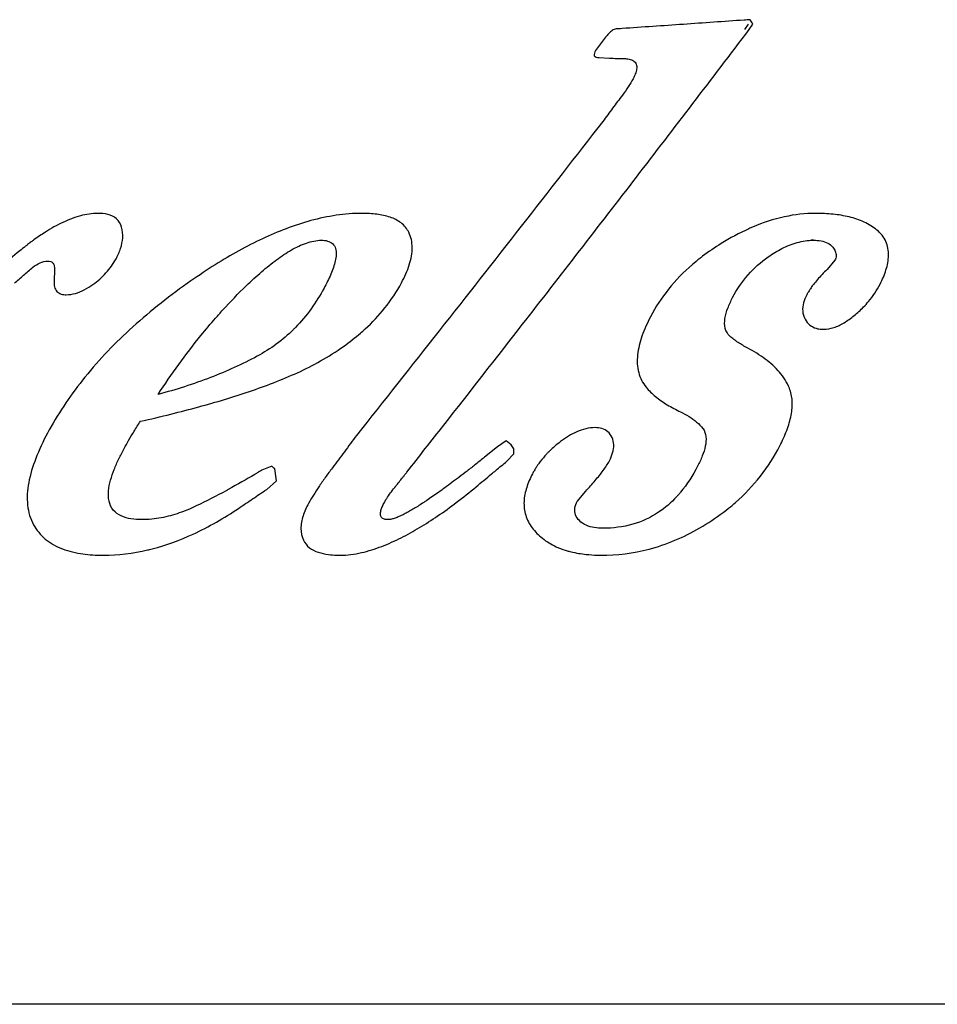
# Model space of a CAD drawing. Header units: millimetres. Extents: x 5506 to 8006, y 2083 to 4083.
# Tile 17 of 22: x 6162 to 6211, y 3062 to 3114. Entities that reach past the tile are written whole.
import ezdxf

# ---------------------------------------------------------------- set-up
doc = ezdxf.new("R2010")
doc.units = ezdxf.units.MM

msp = doc.modelspace()

# ---------------------------------------------------------------- linework, layer by layer
for p, q in [((6200.55635, 3113.64627), (6200.75101, 3113.94377)), ((6200.7911, 3113.64627), (6200.98618, 3113.94377)), ((6193.22525, 3113.24377), (6192.68785, 3112.54377)), ((6192.88096, 3112.17627), (6193.43321, 3112.14127)), ((6204.28852, 3103.96877), (6204.17768, 3103.96877)), ((6204.17768, 3102.55127), (6204.0463, 3102.55127)), ((6205.31097, 3101.50127), (6204.89473, 3101.01127)), ((6164.19306, 3101.02877), (6164.16708, 3100.38127)), ((6187.98642, 3091.98127), (6187.53165, 3091.66627)), ((6188.25007, 3091.77127), (6187.98642, 3091.98127)), ((6187.53165, 3091.66627), (6186.85501, 3091.12377)), ((6188.38945, 3091.29877), (6188.38403, 3091.56127)), ((6188.02775, 3090.91377), (6188.38945, 3091.29877)), ((6175.6352, 3090.65127), (6175.12418, 3090.44127)), ((6175.88209, 3089.88127), (6175.79518, 3090.51127)), ((6175.37154, 3089.42627), (6175.88209, 3089.88127)), ((6191.73727, 3088.79627), (6192.17888, 3089.33877)), ((6337.329, 3062.30127), (5843.83101, 3062.30127))]:
    msp.add_line(p, q)
for points, knots in [([(6200.52129, 3114.1492), (6199.45507, 3114.07463), (6197.31409, 3113.92542), (6195.17304, 3113.77724), (6194.09825, 3113.7031)], [0, 0, 0, 0, 3.20647189, 6.43851398, 6.43851398, 6.43851398, 6.43851398]), ([(6200.98618, 3113.94377), (6200.96125, 3113.98168), (6200.91141, 3114.05752), (6200.86156, 3114.13335), (6200.83663, 3114.17127)], [0, 0, 0, 0, 0.136121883, 0.272250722, 0.272250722, 0.272250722, 0.272250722]), ([(6184.70002, 3092.81105), (6186.08284, 3094.57357), (6189.47932, 3098.91896), (6194.85068, 3105.85827), (6198.81959, 3111.05004), (6200.7911, 3113.64627)], [0, 0, 0, 0, 6.72072483, 16.54585571, 26.32569112, 26.32569112, 26.32569112, 26.32569112]), ([(6193.78168, 3113.68127), (6193.70989, 3113.67369), (6193.56451, 3113.60688), (6193.38689, 3113.44351), (6193.27872, 3113.31345), (6193.22525, 3113.24377)], [0, 0, 0, 0, 0.216582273, 0.459102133, 0.722604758, 0.722604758, 0.722604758, 0.722604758]), ([(6192.68785, 3112.54377), (6192.66663, 3112.49938), (6192.63057, 3112.41601), (6192.604, 3112.25914), (6192.74338, 3112.18081), (6192.83248, 3112.17934), (6192.88096, 3112.17627)], [0, 0, 0, 0, 0.147601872, 0.284975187, 0.412740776, 0.558455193, 0.558455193, 0.558455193, 0.558455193]), ([(6194.20752, 3112.12377), (6194.29358, 3112.12153), (6194.4604, 3112.10618), (6194.70084, 3112.02922), (6194.81164, 3111.89655), (6194.84004, 3111.82292)], [0, 0, 0, 0, 0.258252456, 0.502116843, 0.738867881, 0.738867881, 0.738867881, 0.738867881]), ([(6194.84004, 3111.82292), (6194.87018, 3111.74474), (6194.87191, 3111.56357), (6194.82307, 3111.39737), (6194.79159, 3111.31346), (6194.79121, 3111.31245)], [0, 0, 0, 0, 0.251371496, 0.51697354, 0.520228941, 0.520228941, 0.520228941, 0.520228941]), ([(6193.07833, 3108.81627), (6191.65122, 3106.97386), (6188.78476, 3103.28929), (6184.45637, 3097.77133), (6181.55232, 3094.09804), (6180.09481, 3092.26127)], [0, 0, 0, 0, 6.99141435, 14.00470953, 21.03911289, 21.03911289, 21.03911289, 21.03911289]), ([(6167.7297, 3103.23376), (6167.68285, 3103.40426), (6167.49536, 3103.72514), (6166.99779, 3103.94126), (6166.65251, 3103.96877), (6166.47641, 3103.96877)], [0, 0, 0, 0, 0.53044825, 1.03473738, 1.56303611, 1.56303611, 1.56303611, 1.56303611]), ([(6182.85921, 3102.97127), (6182.76536, 3103.16093), (6182.47695, 3103.50415), (6181.86587, 3103.80002), (6181.16141, 3103.94471), (6180.6638, 3103.96877), (6180.40404, 3103.96877)], [0, 0, 0, 0, 0.63483688, 1.29066717, 2.00149567, 2.78077666, 2.78077666, 2.78077666, 2.78077666]), ([(6165.56149, 3103.84031), (6165.24292, 3103.7555), (6164.60322, 3103.50671), (6164.00878, 3103.16952), (6163.71149, 3102.98057)], [0, 0, 0, 0, 0.98900181, 2.04577284, 2.04577284, 2.04577284, 2.04577284]), ([(6167.67215, 3102.11516), (6167.73199, 3102.29677), (6167.81321, 3102.66994), (6167.77905, 3103.05415), (6167.7297, 3103.23376)], [0, 0, 0, 0, 0.5736582, 1.13245496, 1.13245496, 1.13245496, 1.13245496]), ([(6176.39547, 3103.16235), (6175.97091, 3103.00195), (6175.12789, 3102.64119), (6174.31297, 3102.22175), (6173.90857, 3101.99834)], [0, 0, 0, 0, 1.36155966, 2.74759165, 2.74759165, 2.74759165, 2.74759165]), ([(6182.47351, 3100.31127), (6182.63633, 3100.61643), (6182.90834, 3101.21544), (6183.09961, 3102.13574), (6182.9795, 3102.72817), (6182.85921, 3102.97127)], [0, 0, 0, 0, 1.03764108, 1.96466039, 2.77835516, 2.77835516, 2.77835516, 2.77835516]), ([(6207.68966, 3100.24127), (6207.8113, 3100.48166), (6208.02096, 3100.96867), (6208.18189, 3101.74042), (6208.05251, 3102.51927), (6207.71834, 3102.92508), (6207.5245, 3103.08538)], [0, 0, 0, 0, 0.80826634, 1.5842147, 2.33776999, 3.09236185, 3.09236185, 3.09236185, 3.09236185]), ([(6176.67469, 3102.04198), (6176.92528, 3102.18515), (6177.42815, 3102.43001), (6177.98469, 3102.55127), (6178.25346, 3102.55127)], [0, 0, 0, 0, 0.86579418, 1.6720862, 1.6720862, 1.6720862, 1.6720862]), ([(6178.25346, 3102.55127), (6178.36306, 3102.55127), (6178.57374, 3102.53397), (6178.77266, 3102.44133), (6178.84642, 3102.37353)], [0, 0, 0, 0, 0.328797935, 0.629368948, 0.629368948, 0.629368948, 0.629368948]), ([(6178.84642, 3102.37353), (6178.92038, 3102.30553), (6179.0295, 3102.11651), (6179.04129, 3101.90643), (6179.03636, 3101.80079)], [0, 0, 0, 0, 0.301382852, 0.618665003, 0.618665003, 0.618665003, 0.618665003]), ([(6204.17768, 3102.55127), (6204.31389, 3102.55127), (6204.5742, 3102.53469), (6204.82894, 3102.46107), (6204.93841, 3102.40301)], [0, 0, 0, 0, 0.408629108, 0.78037514, 0.78037514, 0.78037514, 0.78037514]), ([(6174.29759, 3100.15535), (6174.55999, 3100.40919), (6175.07629, 3100.88614), (6175.86398, 3101.52548), (6176.40435, 3101.88752), (6176.67469, 3102.04198)], [0, 0, 0, 0, 1.09527415, 2.10729696, 3.04136477, 3.04136477, 3.04136477, 3.04136477]), ([(6205.20012, 3102.18377), (6205.24759, 3102.11945), (6205.33299, 3101.98045), (6205.37185, 3101.81746), (6205.37049, 3101.73544)], [0, 0, 0, 0, 0.23979466, 0.48587466, 0.48587466, 0.48587466, 0.48587466]), ([(6163.83965, 3101.44877), (6163.89141, 3101.44877), (6163.99564, 3101.43748), (6164.13096, 3101.34574), (6164.17015, 3101.24483), (6164.18124, 3101.19357)], [0, 0, 0, 0, 0.155290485, 0.307039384, 0.464396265, 0.464396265, 0.464396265, 0.464396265]), ([(6166.21848, 3100.22377), (6166.46726, 3100.40143), (6166.92869, 3100.8059), (6167.2874, 3101.30556), (6167.43256, 3101.57127)], [0, 0, 0, 0, 0.91711657, 1.82542217, 1.82542217, 1.82542217, 1.82542217]), ([(6179.03636, 3101.80079), (6179.03107, 3101.68716), (6178.99367, 3101.45387), (6178.88925, 3101.10626), (6178.74927, 3100.75052), (6178.63956, 3100.51365), (6178.58102, 3100.39399)], [0, 0, 0, 0, 0.34124964, 0.70434788, 1.0875179, 1.48713783, 1.48713783, 1.48713783, 1.48713783]), ([(6198.18906, 3101.59268), (6198.05625, 3101.48835), (6197.4617, 3100.9995), (6196.51296, 3100.03142), (6195.86073, 3099.03893), (6195.59402, 3098.52627)], [0, 0, 0, 0, 0.50664897, 2.30885501, 4.04253931, 4.04253931, 4.04253931, 4.04253931]), ([(6162.08035, 3100.29377), (6162.24241, 3100.43374), (6162.56644, 3100.71369), (6162.89038, 3100.99374), (6163.0523, 3101.13377)], [0, 0, 0, 0, 0.64243323, 1.28463548, 1.28463548, 1.28463548, 1.28463548]), ([(6171.38181, 3100.41168), (6170.31289, 3099.6645), (6168.32148, 3098.10827), (6165.78224, 3095.48178), (6164.45543, 3093.54092), (6163.9163, 3092.55877)], [0, 0, 0, 0, 3.91254185, 7.55914174, 10.9203244, 10.9203244, 10.9203244, 10.9203244]), ([(6180.30985, 3097.65682), (6180.39401, 3097.72947), (6180.85454, 3098.13913), (6181.64608, 3098.97529), (6182.22381, 3099.84326), (6182.47351, 3100.31127)], [0, 0, 0, 0, 0.33354938, 1.8490438, 3.44039325, 3.44039325, 3.44039325, 3.44039325]), ([(6204.38769, 3100.48223), (6204.31352, 3100.3965), (6204.22145, 3100.28413), (6204.13445, 3100.16794), (6204.11567, 3100.14229)], [0, 0, 0, 0, 0.340076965, 0.43543982, 0.43543982, 0.43543982, 0.43543982]), ([(6165.29087, 3099.75113), (6165.45356, 3099.79718), (6165.77723, 3099.93324), (6166.07265, 3100.11962), (6166.21848, 3100.22377)], [0, 0, 0, 0, 0.50722906, 1.04482596, 1.04482596, 1.04482596, 1.04482596]), ([(6206.81828, 3099.03595), (6206.90821, 3099.12771), (6207.24338, 3099.49465), (6207.52333, 3099.91257), (6207.68966, 3100.24127)], [0, 0, 0, 0, 0.38545511, 1.4906138, 1.4906138, 1.4906138, 1.4906138]), ([(6199.77442, 3097.4972), (6199.65689, 3097.60485), (6199.47899, 3097.91384), (6199.49607, 3098.451), (6199.65865, 3098.9982), (6199.82522, 3099.35818), (6199.91957, 3099.54127)], [0, 0, 0, 0, 0.47812313, 0.99969225, 1.56795133, 2.18585859, 2.18585859, 2.18585859, 2.18585859]), ([(6203.82661, 3099.68127), (6203.75766, 3099.54628), (6203.64151, 3099.2669), (6203.57877, 3098.81652), (6203.66338, 3098.52158), (6203.73448, 3098.39402)], [0, 0, 0, 0, 0.45471831, 0.90161712, 1.33972032, 1.33972032, 1.33972032, 1.33972032]), ([(6169.65363, 3094.43127), (6170.35274, 3095.5029), (6171.33411, 3096.8676), (6172.41451, 3098.15016), (6172.67625, 3098.44889)], [0, 0, 0, 0, 3.8385384, 5.03007555, 5.03007555, 5.03007555, 5.03007555]), ([(6195.59402, 3098.52627), (6195.42163, 3098.1949), (6195.12606, 3097.54313), (6194.86797, 3096.54481), (6194.89825, 3095.58667), (6195.1798, 3095.03314), (6195.36191, 3094.81132)], [0, 0, 0, 0, 1.12057623, 2.13920426, 3.07159272, 3.93257268, 3.93257268, 3.93257268, 3.93257268]), ([(6203.99117, 3098.08491), (6204.08963, 3098.00626), (6204.25013, 3097.92607), (6204.41954, 3097.88798), (6204.46646, 3097.88016)], [0, 0, 0, 0, 0.378038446, 0.520738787, 0.520738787, 0.520738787, 0.520738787]), ([(6178.21168, 3096.19282), (6178.62799, 3096.42958), (6179.35149, 3096.88617), (6180.02607, 3097.41184), (6180.30985, 3097.65682)], [0, 0, 0, 0, 1.43678184, 2.56147051, 2.56147051, 2.56147051, 2.56147051]), ([(6200.71791, 3096.86935), (6200.62817, 3096.91722), (6200.4544, 3097.01376), (6200.20617, 3097.16618), (6199.97862, 3097.32426), (6199.83892, 3097.43813), (6199.77442, 3097.4972)], [0, 0, 0, 0, 0.30513186, 0.59618583, 0.87349568, 1.13588654, 1.13588654, 1.13588654, 1.13588654]), ([(6202.91105, 3094.75942), (6202.78686, 3095.06688), (6202.41386, 3095.64029), (6201.63762, 3096.33027), (6201.03796, 3096.69863), (6200.71791, 3096.86935)], [0, 0, 0, 0, 0.99480807, 2.00859973, 3.09680188, 3.09680188, 3.09680188, 3.09680188]), ([(6174.87416, 3096.44377), (6174.08038, 3096.0167), (6172.37212, 3095.24638), (6170.58813, 3094.67911), (6169.65363, 3094.43127)], [0, 0, 0, 0, 2.70412038, 5.60452374, 5.60452374, 5.60452374, 5.60452374]), ([(6173.15267, 3094.16636), (6173.59009, 3094.29872), (6174.45803, 3094.57521), (6175.74261, 3095.03728), (6176.58138, 3095.38622), (6176.99439, 3095.57499)], [0, 0, 0, 0, 1.3710397, 2.73214738, 4.09448973, 4.09448973, 4.09448973, 4.09448973]), ([(6195.36191, 3094.81132), (6195.50972, 3094.63127), (6195.85928, 3094.29349), (6196.47451, 3093.86733), (6196.92906, 3093.62608), (6197.16741, 3093.51245)], [0, 0, 0, 0, 0.69886635, 1.44728731, 2.23944179, 2.23944179, 2.23944179, 2.23944179]), ([(6202.4046, 3091.71877), (6202.54093, 3091.98478), (6202.78084, 3092.51044), (6203.02116, 3093.30671), (6203.09339, 3094.06755), (6202.99646, 3094.54797), (6202.91105, 3094.75942)], [0, 0, 0, 0, 0.89675104, 1.7294272, 2.48453809, 3.16868394, 3.16868394, 3.16868394, 3.16868394]), ([(6167.8602, 3091.57877), (6167.93795, 3091.72117), (6168.10883, 3092.02732), (6168.39237, 3092.50724), (6168.60389, 3092.84108), (6168.71763, 3093.01377)], [0, 0, 0, 0, 0.48673, 1.05175723, 1.67207565, 1.67207565, 1.67207565, 1.67207565]), ([(6197.16741, 3093.51245), (6197.32319, 3093.43819), (6197.62183, 3093.27911), (6198.02722, 3092.99351), (6198.25541, 3092.76198), (6198.34976, 3092.63662)], [0, 0, 0, 0, 0.51771327, 1.01276186, 1.4834489, 1.4834489, 1.4834489, 1.4834489]), ([(6163.9163, 3092.55877), (6163.67745, 3092.12365), (6163.25833, 3091.27411), (6162.83107, 3089.99272), (6162.69273, 3088.77317), (6162.87205, 3088.00469), (6163.0326, 3087.67627)], [0, 0, 0, 0, 1.48906635, 2.83534377, 4.03447878, 5.13118814, 5.13118814, 5.13118814, 5.13118814]), ([(6193.56512, 3092.16419), (6193.51333, 3092.27704), (6193.36977, 3092.4845), (6193.03557, 3092.65651), (6192.79341, 3092.68127), (6192.67211, 3092.68127)], [0, 0, 0, 0, 0.37248489, 0.7276766, 1.09158599, 1.09158599, 1.09158599, 1.09158599]), ([(6180.09481, 3092.26127), (6179.88474, 3091.9783), (6179.46438, 3091.41236), (6179.04373, 3090.84663), (6178.8333, 3090.56377)], [0, 0, 0, 0, 1.05726355, 2.11492526, 2.11492526, 2.11492526, 2.11492526]), ([(6193.42612, 3090.93127), (6193.49588, 3091.06476), (6193.61383, 3091.33631), (6193.68452, 3091.76504), (6193.62059, 3092.04335), (6193.56512, 3092.16419)], [0, 0, 0, 0, 0.45186122, 0.88280114, 1.28169888, 1.28169888, 1.28169888, 1.28169888]), ([(6198.51204, 3092.20581), (6198.53199, 3092.04075), (6198.49425, 3091.6879), (6198.32698, 3091.16936), (6198.16614, 3090.82608), (6198.07568, 3090.65127)], [0, 0, 0, 0, 0.49879555, 1.04232579, 1.63281516, 1.63281516, 1.63281516, 1.63281516]), ([(6168.80861, 3087.83377), (6168.61224, 3087.83377), (6168.23661, 3087.85631), (6167.70146, 3087.99507), (6167.25202, 3088.30565), (6167.02525, 3088.80964), (6167.01889, 3089.3649), (6167.13436, 3089.92562), (6167.32871, 3090.48478), (6167.57467, 3091.03735), (6167.76192, 3091.39875), (6167.8602, 3091.57877)], [0, 0, 0, 0, 0.5890942, 1.12382739, 1.64378421, 2.16747217, 2.71115172, 3.28581967, 3.87854118, 4.48372177, 5.0990205, 5.0990205, 5.0990205, 5.0990205]), ([(6199.70911, 3088.43609), (6199.8307, 3088.53376), (6200.43817, 3089.04276), (6201.42921, 3090.07879), (6202.11628, 3091.15616), (6202.4046, 3091.71877)], [0, 0, 0, 0, 0.46787184, 2.37735787, 4.27391021, 4.27391021, 4.27391021, 4.27391021]), ([(6190.15274, 3091.32797), (6190.11176, 3091.28506), (6189.95375, 3091.11362), (6189.80822, 3090.93069), (6189.70752, 3090.78904)], [0, 0, 0, 0, 0.177987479, 0.699387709, 0.699387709, 0.699387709, 0.699387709]), ([(6175.79518, 3090.51127), (6175.76852, 3090.5346), (6175.7152, 3090.58127), (6175.66187, 3090.62793), (6175.6352, 3090.65127)], [0, 0, 0, 0, 0.106291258, 0.212590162, 0.212590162, 0.212590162, 0.212590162]), ([(6178.8333, 3090.56377), (6178.7053, 3090.39427), (6178.46048, 3090.06292), (6178.12548, 3089.58405), (6177.83063, 3089.13195), (6177.65721, 3088.83901), (6177.57772, 3088.69127)], [0, 0, 0, 0, 0.63720096, 1.23582015, 1.75295552, 2.25627434, 2.25627434, 2.25627434, 2.25627434]), ([(6192.17888, 3089.33877), (6192.26637, 3089.43261), (6192.43495, 3089.61643), (6192.67566, 3089.8902), (6192.89695, 3090.15588), (6193.03457, 3090.3335), (6193.09946, 3090.42172)], [0, 0, 0, 0, 0.38488977, 0.74821313, 1.09351292, 1.42206165, 1.42206165, 1.42206165, 1.42206165]), ([(6193.09946, 3090.42172), (6193.16094, 3090.5053), (6193.27672, 3090.6708), (6193.38066, 3090.84429), (6193.42612, 3090.93127)], [0, 0, 0, 0, 0.311262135, 0.60567929, 0.60567929, 0.60567929, 0.60567929]), ([(6182.17318, 3089.6015), (6182.19043, 3089.62245), (6182.23145, 3089.67389), (6182.30409, 3089.76508), (6182.38718, 3089.87003), (6182.47518, 3089.98134), (6182.56275, 3090.09229), (6182.6565, 3090.21119), (6182.7213, 3090.29347), (6182.755, 3090.33627)], [0, 0, 0, 0, 0.081410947, 0.197371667, 0.349762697, 0.482994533, 0.623034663, 0.773819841, 0.937229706, 0.937229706, 0.937229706, 0.937229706]), ([(6173.88867, 3088.42877), (6174.136, 3088.59495), (6174.63038, 3088.92732), (6175.12458, 3089.25995), (6175.37154, 3089.42627)], [0, 0, 0, 0, 0.89393058, 1.78714867, 1.78714867, 1.78714867, 1.78714867]), ([(6183.42169, 3087.41366), (6183.74667, 3087.6086), (6184.40503, 3088.03349), (6185.3998, 3088.75343), (6186.0637, 3089.28246), (6186.40582, 3089.56627)], [0, 0, 0, 0, 1.13688029, 2.34905934, 3.68260181, 3.68260181, 3.68260181, 3.68260181]), ([(6184.76017, 3089.5143), (6184.64728, 3089.43208), (6184.42862, 3089.27464), (6184.20802, 3089.11993), (6184.10123, 3089.04619)], [0, 0, 0, 0, 0.418978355, 0.808301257, 0.808301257, 0.808301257, 0.808301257]), ([(6181.56991, 3088.74377), (6181.62143, 3088.84016), (6181.73959, 3089.03215), (6181.87093, 3089.21498), (6181.94064, 3089.30736)], [0, 0, 0, 0, 0.327898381, 0.67507549, 0.67507549, 0.67507549, 0.67507549]), ([(6184.10123, 3089.04619), (6184.00208, 3088.97772), (6183.8871, 3088.89947), (6183.77139, 3088.82231), (6183.75592, 3088.81203)], [0, 0, 0, 0, 0.3615023, 0.41721808, 0.41721808, 0.41721808, 0.41721808]), ([(6171.66333, 3088.55494), (6171.37129, 3088.41585), (6170.76847, 3088.1639), (6169.8121, 3087.90103), (6169.14554, 3087.83377), (6168.80861, 3087.83377)], [0, 0, 0, 0, 0.97040339, 1.95534657, 2.96615198, 2.96615198, 2.96615198, 2.96615198]), ([(6181.75417, 3087.83377), (6181.69323, 3087.83377), (6181.57509, 3087.84185), (6181.40341, 3087.92845), (6181.34658, 3088.12341), (6181.38598, 3088.32522), (6181.46348, 3088.53512), (6181.53235, 3088.67347), (6181.56991, 3088.74377)], [0, 0, 0, 0, 0.18283339, 0.35461257, 0.53566629, 0.74254303, 0.96634912, 1.20546723, 1.20546723, 1.20546723, 1.20546723]), ([(6183.52209, 3088.65895), (6183.43542, 3088.60313), (6183.26716, 3088.49685), (6183.01954, 3088.3478), (6182.78435, 3088.21441), (6182.62985, 3088.13331), (6182.55423, 3088.09571)], [0, 0, 0, 0, 0.30926777, 0.59699401, 0.86696936, 1.12032899, 1.12032899, 1.12032899, 1.12032899]), ([(6188.92904, 3088.78918), (6188.91846, 3088.54535), (6188.9745, 3088.04576), (6189.33306, 3087.37163), (6189.69741, 3087.01389), (6189.89837, 3086.85202)], [0, 0, 0, 0, 0.73217872, 1.47144932, 2.24558254, 2.24558254, 2.24558254, 2.24558254]), ([(6191.84873, 3087.78127), (6191.76232, 3087.86697), (6191.61357, 3088.06977), (6191.59571, 3088.32327), (6191.61311, 3088.44144)], [0, 0, 0, 0, 0.365099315, 0.723419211, 0.723419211, 0.723419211, 0.723419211]), ([(6177.28898, 3088.0257), (6177.22063, 3087.81087), (6177.1334, 3087.37827), (6177.22218, 3086.93717), (6177.31047, 3086.74877)], [0, 0, 0, 0, 0.67631412, 1.30050582, 1.30050582, 1.30050582, 1.30050582]), ([(6182.55423, 3088.09571), (6182.48369, 3088.06063), (6182.34646, 3087.99587), (6182.14277, 3087.9138), (6182.00784, 3087.87253), (6181.94169, 3087.85754)], [0, 0, 0, 0, 0.236327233, 0.454985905, 0.658476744, 0.658476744, 0.658476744, 0.658476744]), ([(6163.0326, 3087.67627), (6163.17423, 3087.38655), (6163.57922, 3086.83489), (6164.4866, 3086.28541), (6165.52773, 3086.02119), (6166.24944, 3085.96844), (6166.59684, 3085.9626)], [0, 0, 0, 0, 0.96742273, 1.99569288, 3.11787671, 4.16024749, 4.16024749, 4.16024749, 4.16024749]), ([(6193.2837, 3085.96439), (6194.14724, 3085.98637), (6195.98997, 3086.27966), (6197.67959, 3087.073), (6198.50938, 3087.58877)], [0, 0, 0, 0, 2.59145874, 5.52250813, 5.52250813, 5.52250813, 5.52250813]), ([(6179.23279, 3085.96127), (6179.61214, 3085.96127), (6180.36664, 3086.06276), (6181.44172, 3086.40426), (6182.12288, 3086.71191), (6182.45469, 3086.879)], [0, 0, 0, 0, 1.13807482, 2.26129226, 3.37580736, 3.37580736, 3.37580736, 3.37580736]), ([(6177.31047, 3086.74877), (6177.38153, 3086.59711), (6177.60719, 3086.32286), (6178.08964, 3086.09146), (6178.57992, 3085.99225), (6178.9049, 3085.96879), (6179.04441, 3085.96424)], [0, 0, 0, 0, 0.5024411, 1.01899645, 1.57650623, 1.99524223, 1.99524223, 1.99524223, 1.99524223]), ([(6166.75833, 3085.96127), (6167.54225, 3085.96127), (6168.36292, 3086.06313), (6169.15701, 3086.25206), (6169.18854, 3086.25971)], [0, 0, 0, 0, 2.35175766, 2.4490927, 2.4490927, 2.4490927, 2.4490927])]:
    msp.add_open_spline(points, degree=3, knots=knots)
for points in [[(6200.83663, 3114.17127), (6200.73151, 3114.16391), (6200.6264, 3114.15655), (6200.52129, 3114.1492)], [(6194.09825, 3113.7031), (6193.99273, 3113.69582), (6193.8872, 3113.68854), (6193.78168, 3113.68127)], [(6193.43321, 3112.14127), (6193.56231, 3112.13835), (6193.69142, 3112.13543), (6193.82052, 3112.13252)], [(6193.82052, 3112.13252), (6193.94952, 3112.1296), (6194.07852, 3112.12668), (6194.20752, 3112.12377)], [(6194.79121, 3111.31245), (6194.7582, 3111.2247), (6194.71846, 3111.1394), (6194.67513, 3111.05627)], [(6194.67513, 3111.05627), (6194.59879, 3110.90981), (6194.51201, 3110.76872), (6194.4207, 3110.63109)], [(6194.11407, 3110.19877), (6193.9416, 3109.96831), (6193.76906, 3109.73789), (6193.59647, 3109.50752)], [(6194.4207, 3110.63109), (6194.32303, 3110.48387), (6194.21993, 3110.34022), (6194.11407, 3110.19877)], [(6193.59647, 3109.50752), (6193.42382, 3109.27706), (6193.2511, 3109.04664), (6193.07833, 3108.81627)], [(6166.47641, 3103.96877), (6166.16844, 3103.96877), (6165.85909, 3103.91953), (6165.56149, 3103.84031)], [(6180.40404, 3103.96877), (6179.94761, 3103.96877), (6179.49022, 3103.93264), (6179.03855, 3103.86685)], [(6204.28852, 3103.96877), (6203.74008, 3103.96877), (6203.18905, 3103.90479), (6202.65316, 3103.78816)], [(6205.21362, 3103.92328), (6204.90656, 3103.9554), (6204.59726, 3103.96877), (6204.28852, 3103.96877)], [(6206.06337, 3103.77808), (6205.78442, 3103.84706), (6205.49941, 3103.89338), (6205.21362, 3103.92328)], [(6177.69755, 3103.58586), (6177.25699, 3103.46663), (6176.82242, 3103.32365), (6176.39547, 3103.16235)], [(6179.03855, 3103.86685), (6178.58661, 3103.80102), (6178.1384, 3103.70516), (6177.69755, 3103.58586)], [(6202.65316, 3103.78816), (6202.07693, 3103.66274), (6201.51232, 3103.475), (6200.96987, 3103.24365)], [(6206.84375, 3103.50869), (6206.59412, 3103.6245), (6206.33051, 3103.71201), (6206.06337, 3103.77808)], [(6207.5245, 3103.08538), (6207.31857, 3103.25566), (6207.08614, 3103.39624), (6206.84375, 3103.50869)], [(6163.71149, 3102.98057), (6163.50512, 3102.84939), (6163.30326, 3102.71093), (6163.10559, 3102.56697)], [(6200.77789, 3103.15958), (6200.27295, 3102.9327), (6199.78422, 3102.66762), (6199.31353, 3102.37627)], [(6200.96987, 3103.24365), (6200.90561, 3103.21625), (6200.84161, 3103.18822), (6200.77789, 3103.15958)], [(6162.96593, 3102.46384), (6162.90291, 3102.41668), (6162.8403, 3102.36897), (6162.77807, 3102.32078)], [(6163.10559, 3102.56697), (6163.05882, 3102.5329), (6163.01226, 3102.49851), (6162.96593, 3102.46384)], [(6199.31353, 3102.37627), (6198.97846, 3102.16886), (6198.65217, 3101.94629), (6198.33833, 3101.70797)], [(6202.51637, 3102.11966), (6202.77068, 3102.24894), (6203.03794, 3102.35707), (6203.31322, 3102.43197)], [(6203.31322, 3102.43197), (6203.59391, 3102.50833), (6203.8868, 3102.55127), (6204.17768, 3102.55127)], [(6204.93841, 3102.40301), (6205.03895, 3102.34969), (6205.13255, 3102.27533), (6205.20012, 3102.18377)], [(6162.35821, 3101.99132), (6162.01678, 3101.71987), (6161.6795, 3101.44314), (6161.34623, 3101.16173)], [(6162.667, 3102.23447), (6162.56369, 3102.1539), (6162.46076, 3102.07285), (6162.35821, 3101.99132)], [(6162.77807, 3102.32078), (6162.74099, 3102.29207), (6162.70397, 3102.2633), (6162.667, 3102.23447)], [(6167.43256, 3101.57127), (6167.52754, 3101.74512), (6167.61015, 3101.927), (6167.67215, 3102.11516)], [(6173.90857, 3101.99834), (6173.48717, 3101.76554), (6173.07278, 3101.51975), (6172.66506, 3101.26374)], [(6201.78924, 3101.67627), (6202.02081, 3101.84048), (6202.26331, 3101.99101), (6202.51637, 3102.11966)], [(6163.0523, 3101.13377), (6163.16878, 3101.22596), (6163.29673, 3101.30711), (6163.43413, 3101.36358)], [(6163.43413, 3101.36358), (6163.56189, 3101.41608), (6163.70153, 3101.44877), (6163.83965, 3101.44877)], [(6198.33833, 3101.70797), (6198.28826, 3101.66995), (6198.2385, 3101.63152), (6198.18906, 3101.59268)], [(6200.73639, 3100.7357), (6201.04822, 3101.08815), (6201.40536, 3101.40405), (6201.78924, 3101.67627)], [(6205.37049, 3101.73544), (6205.36915, 3101.65491), (6205.3475, 3101.57304), (6205.31097, 3101.50127)], [(6164.18124, 3101.19357), (6164.1929, 3101.13974), (6164.19527, 3101.0838), (6164.19306, 3101.02877)], [(6172.66506, 3101.26374), (6172.23022, 3100.9907), (6171.80265, 3100.70585), (6171.38181, 3100.41168)], [(6204.89473, 3101.01127), (6204.804, 3100.92472), (6204.715, 3100.8363), (6204.62822, 3100.7458)], [(6164.16708, 3100.38127), (6164.16309, 3100.28591), (6164.16747, 3100.18847), (6164.19079, 3100.09593)], [(6178.58102, 3100.39399), (6178.52127, 3100.27187), (6178.45887, 3100.15103), (6178.39452, 3100.03127)], [(6199.91957, 3099.54127), (6200.14054, 3099.97001), (6200.41678, 3100.37445), (6200.73639, 3100.7357)], [(6204.62822, 3100.7458), (6204.54589, 3100.65995), (6204.46551, 3100.57217), (6204.38769, 3100.48223)], [(6164.19079, 3100.09593), (6164.21267, 3100.00914), (6164.2523, 3099.9226), (6164.31305, 3099.85687)], [(6164.31305, 3099.85687), (6164.37318, 3099.79181), (6164.45554, 3099.74549), (6164.53988, 3099.71838)], [(6173.06055, 3098.87912), (6173.45947, 3099.31715), (6173.87177, 3099.74342), (6174.29759, 3100.15535)], [(6178.39452, 3100.03127), (6177.98987, 3099.27809), (6177.48552, 3098.56677), (6176.88763, 3097.95559)], [(6203.91407, 3099.83934), (6203.8833, 3099.78758), (6203.854, 3099.7349), (6203.82661, 3099.68127)], [(6203.98375, 3099.95137), (6203.95982, 3099.91448), (6203.93655, 3099.87714), (6203.91407, 3099.83934)], [(6204.11567, 3100.14229), (6204.06996, 3100.07989), (6204.02583, 3100.01628), (6203.98375, 3099.95137)], [(6164.53988, 3099.71838), (6164.62816, 3099.69001), (6164.72285, 3099.68127), (6164.81557, 3099.68127)], [(6164.81557, 3099.68127), (6164.97571, 3099.68127), (6165.13679, 3099.70751), (6165.29087, 3099.75113)], [(6172.67625, 3098.44889), (6172.80298, 3098.59351), (6172.93107, 3098.73695), (6173.06055, 3098.87912)], [(6206.31991, 3098.5831), (6206.49399, 3098.7248), (6206.66117, 3098.87564), (6206.81828, 3099.03595)], [(6203.73448, 3098.39402), (6203.7997, 3098.27704), (6203.88653, 3098.1685), (6203.99117, 3098.08491)], [(6205.2459, 3097.95285), (6205.43542, 3098.01473), (6205.61666, 3098.10372), (6205.7878, 3098.20598)], [(6205.7878, 3098.20598), (6205.97442, 3098.3175), (6206.15131, 3098.44586), (6206.31991, 3098.5831)], [(6176.78327, 3097.85084), (6176.22025, 3097.29591), (6175.57033, 3096.81833), (6174.87416, 3096.44377)], [(6176.88763, 3097.95559), (6176.85316, 3097.92036), (6176.81837, 3097.88544), (6176.78327, 3097.85084)], [(6204.46646, 3097.88016), (6204.54595, 3097.86691), (6204.62689, 3097.86127), (6204.70747, 3097.86127)], [(6204.70747, 3097.86127), (6204.88953, 3097.86127), (6205.07284, 3097.89634), (6205.2459, 3097.95285)], [(6176.99439, 3095.57499), (6177.40825, 3095.76415), (6177.81614, 3095.96787), (6178.21168, 3096.19282)], [(6171.79117, 3093.7752), (6172.24667, 3093.89963), (6172.70071, 3094.0296), (6173.15267, 3094.16636)], [(6170.32916, 3093.39485), (6170.81791, 3093.51608), (6171.30541, 3093.64251), (6171.79117, 3093.7752)], [(6168.71763, 3093.01377), (6169.25608, 3093.13528), (6169.79341, 3093.26196), (6170.32916, 3093.39485)], [(6182.755, 3090.33627), (6183.40403, 3091.16065), (6184.05238, 3091.98557), (6184.70002, 3092.81105)], [(6192.18, 3092.62035), (6192.01956, 3092.58163), (6191.86279, 3092.5259), (6191.71185, 3092.45913)], [(6192.67211, 3092.68127), (6192.50682, 3092.68127), (6192.34068, 3092.65911), (6192.18, 3092.62035)], [(6198.34976, 3092.63662), (6198.44203, 3092.51401), (6198.49363, 3092.35816), (6198.51204, 3092.20581)], [(6191.27716, 3092.23075), (6191.13229, 3092.14309), (6190.99217, 3092.04734), (6190.85632, 3091.94627)], [(6191.71185, 3092.45913), (6191.56216, 3092.39292), (6191.4172, 3092.31548), (6191.27716, 3092.23075)], [(6188.31705, 3091.66627), (6188.29473, 3091.70127), (6188.2724, 3091.73627), (6188.25007, 3091.77127)], [(6188.38403, 3091.56127), (6188.3617, 3091.59627), (6188.33938, 3091.63127), (6188.31705, 3091.66627)], [(6190.85632, 3091.94627), (6190.64861, 3091.79174), (6190.45003, 3091.62375), (6190.26542, 3091.44226)], [(6186.85501, 3091.12377), (6186.69627, 3090.99675), (6186.53708, 3090.87029), (6186.37737, 3090.7445)], [(6190.26542, 3091.44226), (6190.22726, 3091.40476), (6190.18969, 3091.36665), (6190.15274, 3091.32797)], [(6175.12418, 3090.44127), (6175.04086, 3090.39135), (6174.95742, 3090.34161), (6174.87387, 3090.29208)], [(6186.37737, 3090.7445), (6186.22882, 3090.6275), (6186.07982, 3090.51106), (6185.93031, 3090.3953)], [(6187.2174, 3090.24002), (6187.29082, 3090.30101), (6187.36423, 3090.36201), (6187.43763, 3090.42302)], [(6187.43763, 3090.42302), (6187.63438, 3090.58655), (6187.83109, 3090.75013), (6188.02775, 3090.91377)], [(6189.52386, 3090.51074), (6189.50319, 3090.47692), (6189.48294, 3090.44283), (6189.46312, 3090.4085)], [(6189.62701, 3090.67219), (6189.59156, 3090.61907), (6189.55716, 3090.56523), (6189.52386, 3090.51074)], [(6189.70752, 3090.78904), (6189.68011, 3090.75049), (6189.65327, 3090.71153), (6189.62701, 3090.67219)], [(6198.07568, 3090.65127), (6197.82369, 3090.16431), (6197.5266, 3089.69566), (6197.1752, 3089.27478)], [(6174.73914, 3090.21245), (6174.28691, 3089.94595), (6173.83103, 3089.68549), (6173.37071, 3089.43324)], [(6174.87387, 3090.29208), (6174.829, 3090.26548), (6174.78409, 3090.23893), (6174.73914, 3090.21245)], [(6185.51266, 3090.07483), (6185.38337, 3089.97657), (6185.25364, 3089.87888), (6185.12339, 3089.78188)], [(6185.93031, 3090.3953), (6185.79156, 3090.28787), (6185.65237, 3090.18101), (6185.51266, 3090.07483)], [(6186.40582, 3089.56627), (6186.67643, 3089.79075), (6186.94696, 3090.01533), (6187.2174, 3090.24002)], [(6189.37498, 3090.24877), (6189.25362, 3090.01841), (6189.14751, 3089.77839), (6189.06839, 3089.53033)], [(6189.46312, 3090.4085), (6189.43272, 3090.35584), (6189.40332, 3090.30257), (6189.37498, 3090.24877)], [(6173.37071, 3089.43324), (6173.32494, 3089.40816), (6173.27912, 3089.38316), (6173.23326, 3089.35825)], [(6181.94064, 3089.30736), (6182.01592, 3089.40713), (6182.09374, 3089.50501), (6182.17318, 3089.6015)], [(6185.12339, 3089.78188), (6185.00278, 3089.69206), (6184.88173, 3089.60283), (6184.76017, 3089.5143)], [(6189.06839, 3089.53033), (6188.992, 3089.29084), (6188.93994, 3089.04033), (6188.92904, 3088.78918)], [(6173.23326, 3089.35825), (6172.71673, 3089.07763), (6172.19406, 3088.80769), (6171.66333, 3088.55494)], [(6196.96543, 3089.03626), (6196.68288, 3088.73147), (6196.36584, 3088.454), (6196.02028, 3088.22309)], [(6197.07916, 3089.16247), (6197.04184, 3089.11987), (6197.00393, 3089.07779), (6196.96543, 3089.03626)], [(6197.1752, 3089.27478), (6197.14363, 3089.23696), (6197.11162, 3089.19952), (6197.07916, 3089.16247)], [(6171.49558, 3087.07254), (6172.32872, 3087.4554), (6173.12762, 3087.91741), (6173.88867, 3088.42877)], [(6177.57772, 3088.69127), (6177.46314, 3088.4783), (6177.3623, 3088.25615), (6177.28898, 3088.0257)], [(6183.61894, 3088.72175), (6183.58672, 3088.70072), (6183.55444, 3088.67978), (6183.52209, 3088.65895)], [(6183.75592, 3088.81203), (6183.71038, 3088.78176), (6183.66472, 3088.75166), (6183.61894, 3088.72175)], [(6191.61311, 3088.44144), (6191.63135, 3088.56541), (6191.67907, 3088.68529), (6191.73727, 3088.79627)], [(6198.50938, 3087.58877), (6198.9252, 3087.84722), (6199.32742, 3088.12947), (6199.70911, 3088.43609)], [(6181.94169, 3087.85754), (6181.88024, 3087.84361), (6181.81718, 3087.83377), (6181.75417, 3087.83377)], [(6196.02028, 3088.22309), (6195.60278, 3087.9441), (6195.13611, 3087.72845), (6194.65356, 3087.58954)], [(6182.45469, 3086.879), (6182.78366, 3087.04465), (6183.10583, 3087.22419), (6183.42169, 3087.41366)], [(6192.20665, 3087.53667), (6192.07523, 3087.59676), (6191.95132, 3087.6795), (6191.84873, 3087.78127)], [(6192.62826, 3087.41288), (6192.48377, 3087.43684), (6192.33986, 3087.47576), (6192.20665, 3087.53667)], [(6193.08064, 3087.37877), (6192.92942, 3087.37877), (6192.77744, 3087.38814), (6192.62826, 3087.41288)], [(6194.65356, 3087.58954), (6194.14521, 3087.44321), (6193.60964, 3087.37877), (6193.08064, 3087.37877)], [(6169.34075, 3086.29775), (6170.07996, 3086.48798), (6170.80201, 3086.75382), (6171.49558, 3087.07254)], [(6189.89837, 3086.85202), (6190.11929, 3086.67407), (6190.36622, 3086.52577), (6190.62409, 3086.40757)], [(6169.18854, 3086.25971), (6169.23937, 3086.27204), (6169.29011, 3086.28472), (6169.34075, 3086.29775)], [(6190.62409, 3086.40757), (6190.77839, 3086.33685), (6190.93769, 3086.27639), (6191.0995, 3086.22514)], [(6166.59684, 3085.9626), (6166.65067, 3085.9617), (6166.7045, 3085.96127), (6166.75833, 3085.96127)], [(6179.04441, 3085.96424), (6179.10717, 3085.96219), (6179.16999, 3085.96127), (6179.23279, 3085.96127)], [(6191.0995, 3086.22514), (6191.16444, 3086.20458), (6191.22986, 3086.18546), (6191.29563, 3086.16771)], [(6191.29563, 3086.16771), (6191.3322, 3086.15785), (6191.36889, 3086.1484), (6191.40568, 3086.13935)], [(6191.40568, 3086.13935), (6191.66768, 3086.07495), (6191.93516, 3086.03103), (6192.20348, 3086.00285)], [(6192.20348, 3086.00285), (6192.39903, 3085.98231), (6192.59556, 3085.97005), (6192.79211, 3085.96462)], [(6192.79211, 3085.96462), (6192.87418, 3085.96235), (6192.9563, 3085.96127), (6193.0384, 3085.96127)], [(6193.0384, 3085.96127), (6193.12018, 3085.96127), (6193.20196, 3085.96231), (6193.2837, 3085.96439)]]:
    msp.add_open_spline(points, degree=3)

doc.saveas('drawing.dxf')
